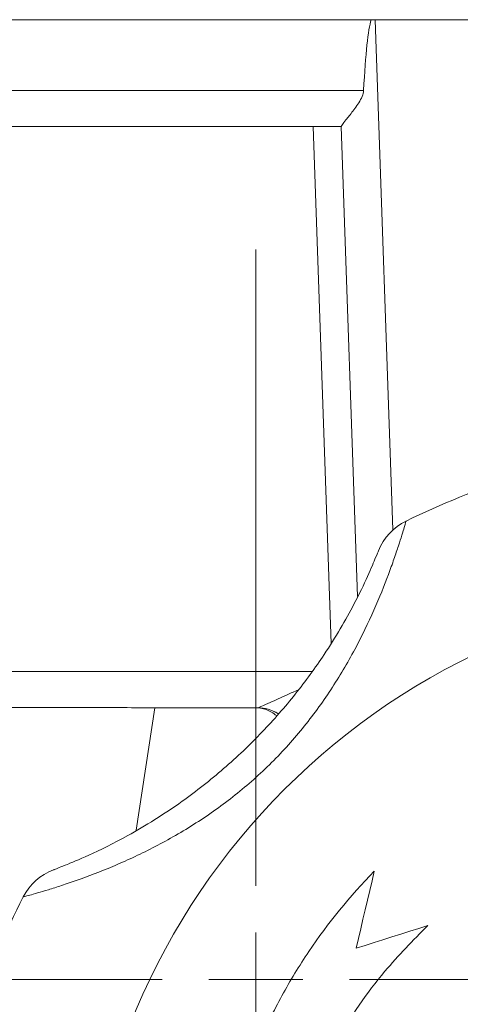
# Model space of a CAD drawing. Header units: millimetres. Extents: x 104 to 691, y -53 to 667.
# Tile 25 of 29: x 572 to 596, y 510 to 562. Entities that reach past the tile are written whole.
import ezdxf

# ---------------------------------------------------------------- set-up
doc = ezdxf.new("R2010")
doc.units = ezdxf.units.MM

# ---------------------------------------------------------------- blocks, each defined once
blk = doc.blocks.new('SW_CENTERMARKSYMBOL_3')
at = {"color": 0, "linetype": 'Continuous', "lineweight": 0}
for p, q in [((0, 5), (0, 38.943)), ((0, 0), (0, 2.5)), ((-5, 0), (-38.943, 0)), ((0, 0), (-2.5, 0)), ((0, 0), (2.5, 0)), ((0, 0), (0, -2.5)), ((5, 0), (38.943, 0))]:
    blk.add_line(p, q, dxfattribs=at)
blk = doc.blocks.new('SW_CENTERMARKSYMBOL_4')
at = {"color": 0, "linetype": 'Continuous', "lineweight": 0}
for p, q in [((0, 5), (0, 20)), ((0, 0), (0, 2.5)), ((-5, 0), (-20, 0)), ((0, 0), (-2.5, 0)), ((0, 0), (2.5, 0)), ((0, 0), (0, -2.5)), ((5, 0), (20, 0)), ((0, -5), (0, -20))]:
    blk.add_line(p, q, dxfattribs=at)

msp = doc.modelspace()

# ---------------------------------------------------------------- linework, layer by layer
at = {"color": 7, "linetype": 'Continuous', "lineweight": 15}
for p, q in [((504.684, 562.148), (591.121, 562.148)), ((591.121, 562.148), (591.326, 562.148)), ((634.042, 562.148), (591.326, 562.148)), ((504.684, 558.379), (590.717, 558.379)), ((589.524, 556.448), (512.654, 556.448)), ((590.399, 531.372), (589.523, 556.453)), ((579.595, 525.448), (578.601, 518.914)), ((585.068, 525.448), (579.595, 525.448))]:
    msp.add_line(p, q, dxfattribs=at)
at = {"color": 8, "linetype": 'Continuous', "lineweight": 15}
for p, q in [((591.326, 562.148), (592.276, 534.928)), ((588.987, 528.88), (588.025, 556.448)), ((523.519, 527.379), (587.954, 527.379))]:
    msp.add_line(p, q, dxfattribs=at)
at = {"color": 7, "linetype": 'Continuous', "lineweight": 15, "flags": 128}
for points in [[(590.322, 512.617), (590.443, 513.131), (590.564, 513.646), (590.685, 514.16), (590.806, 514.673), (590.927, 515.186), (591.047, 515.698), (591.168, 516.21), (591.288, 516.721)], [(594.135, 513.824), (593.657, 513.673), (593.179, 513.522), (592.702, 513.37), (592.225, 513.219), (591.748, 513.068), (591.272, 512.918), (590.797, 512.767), (590.322, 512.617)]]:
    msp.add_lwpolyline(points, dxfattribs=at)
at = {"color": 7, "linetype": 'Continuous', "lineweight": 15}
msp.add_circle((612.684, 494.948), 37, dxfattribs=at)
for centre, radius, start, end in [((612.684, 494.948), 45, 108.0351, 115.9649), ((594.296, 532.709), 3, 115.9649, 158.3649), ((585.071, 523.458), 1.991, 56.9739, 89.8867), ((575.25, 513.993), 3, 110.6351, 153.0351), ((612.684, 494.948), 45, 153.0351, 160.9649)]:
    msp.add_arc(centre, radius, start, end, dxfattribs=at)
at = {"color": 8, "linetype": 'Continuous', "lineweight": 15}
msp.add_arc((585.068, 523.461), 1.988, 56.8663, 89.9839, dxfattribs=at)
at = {"color": 7, "linetype": 'Continuous', "lineweight": 15}
for centre, major_axis, ratio, start_param, end_param in [((593.315, 505.176), (-2.002, 57.272), 0.034899, 0.101178, 0.378037), ((584.788, 527.448), (-0.289, 1.999), 0.17182, 3.116774, 3.13584)]:
    msp.add_ellipse(centre, major_axis=major_axis, ratio=ratio, start_param=start_param, end_param=end_param, dxfattribs=at)
for points, knots in [([(589.523, 556.453), (589.538, 556.481), (589.566, 556.537), (589.792, 556.822), (590.144, 557.261), (590.503, 557.75), (590.69, 558.15), (590.71, 558.325), (590.717, 558.379)], [0, 0, 0, 0, 0.171955, 0.343027, 0.585728, 0.83463, 0.949455, 1, 1, 1, 1]), ([(592.982, 535.406), (592.982, 535.406), (592.949, 535.291), (592.848, 534.952), (592.806, 534.811), (592.703, 534.48), (592.643, 534.291), (592.504, 533.865), (592.425, 533.628), (592.247, 533.115), (592.148, 532.842), (591.823, 531.972), (591.563, 531.323), (590.966, 529.976), (590.628, 529.274), (590.051, 528.195), (589.846, 527.831), (589.421, 527.113), (589.199, 526.757), (588.504, 525.699), (588.002, 525.009), (587.183, 524.004), (586.9, 523.674), (586.309, 523.025), (586.004, 522.708), (585.072, 521.793), (584.422, 521.223), (583.071, 520.161), (582.37, 519.668), (581.285, 518.982), (580.92, 518.763), (580.194, 518.35), (579.831, 518.155), (579.111, 517.786), (578.754, 517.612), (578.045, 517.283), (577.692, 517.127), (576.669, 516.696), (576.029, 516.452), (575.153, 516.142), (574.875, 516.047), (574.362, 515.879), (574.127, 515.805), (573.7, 515.673), (573.507, 515.616), (573.173, 515.519), (573.033, 515.479), (572.808, 515.416), (572.722, 515.393), (572.606, 515.361), (572.576, 515.353), (572.576, 515.353)], [0, 0, 0, 0, 0.0625, 0.0625, 0.09375, 0.09375, 0.125, 0.125, 0.15625, 0.15625, 0.1875, 0.1875, 0.25, 0.25, 0.3125, 0.3125, 0.34375, 0.34375, 0.375, 0.375, 0.4375, 0.4375, 0.46875, 0.46875, 0.5, 0.5, 0.5625, 0.5625, 0.625, 0.625, 0.65625, 0.65625, 0.6875, 0.6875, 0.71875, 0.71875, 0.75, 0.75, 0.8125, 0.8125, 0.84375, 0.84375, 0.875, 0.875, 0.90625, 0.90625, 0.9375, 0.9375, 0.96875, 0.96875, 1, 1, 1, 1]), ([(574.193, 516.801), (574.198, 516.802), (574.222, 516.812), (574.683, 516.984), (576.067, 517.559), (578.282, 518.647), (580.852, 520.247), (583.281, 522.16), (585.314, 524.09), (587.11, 526.157), (588.484, 528.042), (589.497, 529.671), (590.308, 531.139), (590.974, 532.527), (591.424, 533.603), (591.479, 533.744), (591.507, 533.815)], [0, 0, 0, 0, 0.017506, 0.092617, 0.165614, 0.252546, 0.360089, 0.44392, 0.527841, 0.607176, 0.686352, 0.738344, 0.790251, 0.859559, 0.92903, 1, 1, 1, 1]), ([(547.773, 525.448), (548.437, 525.449), (549.765, 525.449), (551.757, 525.453), (553.748, 525.458), (555.739, 525.464), (557.729, 525.468), (559.719, 525.472), (561.709, 525.475), (563.698, 525.475), (565.687, 525.475), (567.675, 525.472), (569.663, 525.468), (571.65, 525.464), (573.637, 525.458), (575.623, 525.453), (577.609, 525.449), (578.933, 525.449), (579.595, 525.448)], [0, 0, 0, 0, 0.062633, 0.12524, 0.187823, 0.250385, 0.312926, 0.375448, 0.437953, 0.500443, 0.562919, 0.625382, 0.687835, 0.750279, 0.812716, 0.875147, 0.937575, 1, 1, 1, 1]), ([(586.077, 525.029), (585.903, 525.153), (585.575, 525.388), (585.128, 525.429), (584.917, 525.448)], [0, 0, 0, 0, 0.527951, 1, 1, 1, 1]), ([(591.288, 516.721), (589.983, 515.392), (588.822, 513.964), (587.285, 511.679), (586.807, 510.893), (586.143, 509.678), (585.93, 509.267), (585.523, 508.432), (585.329, 508.008), (584.411, 505.881), (583.842, 504.134), (583.232, 501.446), (583.069, 500.538), (582.887, 499.16), (582.837, 498.696), (582.759, 497.771), (582.73, 497.309), (582.642, 495.004), (582.741, 493.17), (583.141, 490.437), (583.317, 489.528), (583.756, 487.72), (584.016, 486.832), (584.912, 484.221), (585.664, 482.546), (587.028, 480.134), (587.523, 479.344), (588.584, 477.817), (589.149, 477.079), (589.749, 476.367)], [0, 0, 0, 0, 0.125, 0.125, 0.1875, 0.1875, 0.21875, 0.21875, 0.25, 0.25, 0.375, 0.375, 0.4375, 0.4375, 0.46875, 0.46875, 0.5, 0.5, 0.625, 0.625, 0.6875, 0.6875, 0.75, 0.75, 0.875, 0.875, 0.9375, 0.9375, 1, 1, 1, 1]), ([(591.339, 477.655), (590.469, 478.901), (588.729, 481.393), (586.949, 485.615), (585.871, 490.052), (585.55, 494.613), (586.012, 499.159), (587.215, 503.57), (589.163, 507.701), (591.506, 511.154), (593.353, 513.03), (594.135, 513.824)], [0, 0, 0, 0, 0.114492, 0.228984, 0.343479, 0.457974, 0.572471, 0.686968, 0.801465, 0.915962, 1, 1, 1, 1])]:
    msp.add_open_spline(points, degree=3, knots=knots, dxfattribs=at)
at = {"color": 8, "linetype": 'Continuous', "lineweight": 15}
msp.add_open_spline([(585.075, 525.449), (585.11, 525.458), (585.16, 525.472), (585.374, 525.559), (585.824, 525.76), (586.496, 526.084), (587.032, 526.307), (587.233, 526.391)], degree=3, knots=[0, 0, 0, 0, 0.130897, 0.184343, 0.409573, 0.77848, 1, 1, 1, 1], dxfattribs=at)

# ---------------------------------------------------------------- block references
at = {"color": 7, "linetype": 'Continuous', "lineweight": 0}
for name, p in [('SW_CENTERMARKSYMBOL_3', (584.971, 510.948)), ('SW_CENTERMARKSYMBOL_4', (612.684, 494.948))]:
    msp.add_blockref(name, p, dxfattribs=at)

doc.saveas('drawing.dxf')
